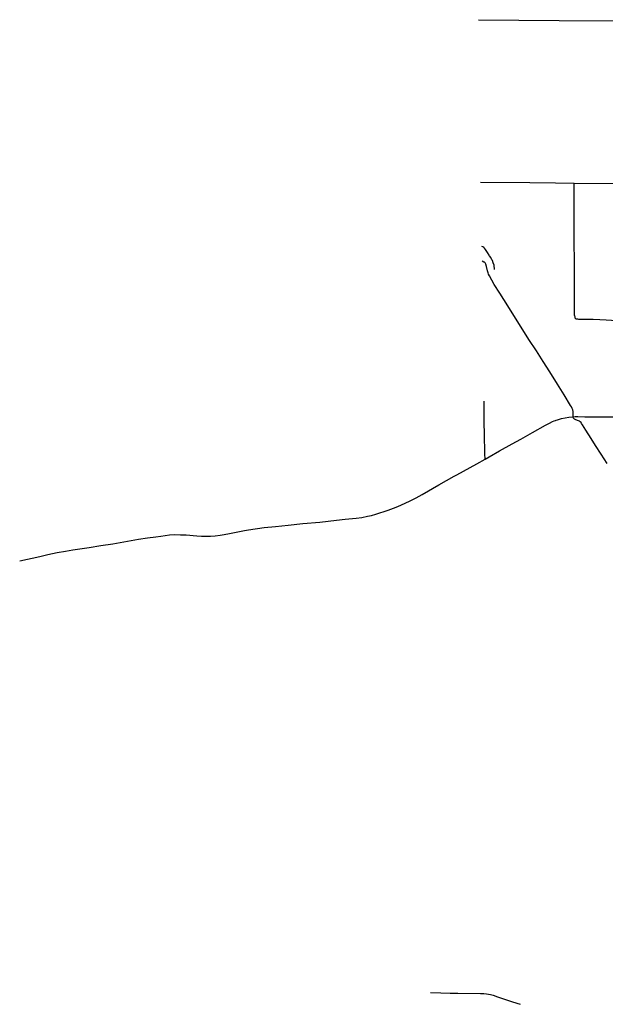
# Model space of a CAD drawing. Header units: feet. Extents: x -18 to 2245837, y -21 to 596159.
# Tile 16 of 34: x 2245777 to 2245785, y 596106 to 596120. Entities that reach past the tile are written whole.
import ezdxf

# ---------------------------------------------------------------- set-up
doc = ezdxf.new("R2010")
doc.units = ezdxf.units.FT
doc.header["$MEASUREMENT"] = 0
doc.layers.add('Centerlines', color=7, linetype='Continuous')

msp = doc.modelspace()

# ---------------------------------------------------------------- linework, layer by layer
at = {"layer": 'Centerlines'}
msp.add_line((2245784.863, 596117.68), (2245786.352, 596117.674), dxfattribs=at)
for points in [[(2245783.46, 596120.07), (2245784.641, 596120.058), (2245785.751, 596120.052), (2245786.216, 596120.045), (2245786.429, 596120.045), (2245786.625, 596120.041), (2245787.151, 596120.038), (2245787.609, 596120.037)], [(2245783.493, 596117.696), (2245784.213, 596117.689), (2245784.59, 596117.685), (2245784.863, 596117.68)], [(2245784.868, 596115.745), (2245784.863, 596117.605), (2245784.863, 596117.68)], [(2245783.695, 596116.419), (2245783.689, 596116.48), (2245783.677, 596116.517), (2245783.664, 596116.548), (2245783.656, 596116.561), (2245783.64, 596116.592), (2245783.624, 596116.616), (2245783.616, 596116.628), (2245783.592, 596116.666), (2245783.562, 596116.712), (2245783.55, 596116.728), (2245783.54, 596116.739), (2245783.527, 596116.748), (2245783.51, 596116.756)], [(2245784.845, 596114.265), (2245784.848, 596114.302), (2245784.848, 596114.322), (2245784.845, 596114.343), (2245784.839, 596114.366), (2245784.832, 596114.387), (2245784.822, 596114.41), (2245784.809, 596114.432), (2245784.714, 596114.588), (2245784.619, 596114.742), (2245784.506, 596114.92), (2245784.409, 596115.072), (2245784.308, 596115.228), (2245784.2, 596115.397), (2245784.112, 596115.537), (2245783.979, 596115.746), (2245783.889, 596115.889), (2245783.775, 596116.07), (2245783.693, 596116.199), (2245783.621, 596116.325), (2245783.61, 596116.348), (2245783.601, 596116.371), (2245783.593, 596116.399), (2245783.577, 596116.462), (2245783.568, 596116.497), (2245783.563, 596116.508), (2245783.558, 596116.516), (2245783.55, 596116.523), (2245783.542, 596116.527), (2245783.516, 596116.542)], [(2245784.868, 596115.745), (2245784.87, 596115.722), (2245784.873, 596115.712), (2245784.88, 596115.704), (2245784.887, 596115.699), (2245784.894, 596115.697), (2245784.909, 596115.695), (2245784.922, 596115.694), (2245784.964, 596115.693), (2245785.137, 596115.692), (2245785.238, 596115.689), (2245785.327, 596115.684), (2245785.408, 596115.677), (2245785.508, 596115.669), (2245785.71, 596115.646), (2245785.946, 596115.627), (2245786.098, 596115.623), (2245786.219, 596115.626), (2245786.291, 596115.63)], [(2245783.558, 596113.645), (2245783.556, 596113.725), (2245783.549, 596114.018), (2245783.546, 596114.178), (2245783.546, 596114.493)], [(2245783.558, 596113.645), (2245783.619, 596113.678), (2245783.771, 596113.765), (2245783.955, 596113.869), (2245784.081, 596113.939), (2245784.25, 596114.037), (2245784.44, 596114.142), (2245784.499, 596114.174), (2245784.546, 596114.195), (2245784.57, 596114.205), (2245784.589, 596114.212), (2245784.599, 596114.215), (2245784.618, 596114.221), (2245784.678, 596114.239), (2245784.728, 596114.251), (2245784.785, 596114.259), (2245784.845, 596114.265)], [(2245784.845, 596114.265), (2245784.875, 596114.267), (2245784.914, 596114.267), (2245785.018, 596114.266), (2245785.208, 596114.265), (2245785.445, 596114.263), (2245786.223, 596114.264), (2245787.698, 596114.259)], [(2245785.342, 596113.58), (2245785.254, 596113.719), (2245785.173, 596113.845), (2245785.111, 596113.946), (2245785.032, 596114.069), (2245784.983, 596114.148), (2245784.97, 596114.168), (2245784.961, 596114.18), (2245784.951, 596114.189), (2245784.937, 596114.199), (2245784.924, 596114.206), (2245784.911, 596114.212), (2245784.876, 596114.225), (2245784.864, 596114.231), (2245784.856, 596114.238), (2245784.85, 596114.246), (2245784.845, 596114.265)], [(2245776.751, 596112.157), (2245777.046, 596112.224), (2245777.161, 596112.25), (2245777.297, 596112.28), (2245777.419, 596112.302), (2245777.526, 596112.32), (2245777.766, 596112.355), (2245777.939, 596112.381), (2245778.112, 596112.409), (2245778.435, 596112.467), (2245778.49, 596112.476), (2245778.618, 596112.494), (2245778.743, 596112.512), (2245778.817, 596112.522), (2245778.881, 596112.531), (2245778.943, 596112.537), (2245779.02, 596112.542), (2245779.102, 596112.541), (2245779.188, 596112.537), (2245779.341, 596112.526), (2245779.408, 596112.522), (2245779.484, 596112.519), (2245779.54, 596112.52), (2245779.611, 596112.525), (2245779.682, 596112.534), (2245779.743, 596112.544), (2245779.818, 596112.559), (2245779.868, 596112.569), (2245779.989, 596112.595), (2245780.039, 596112.604), (2245780.1, 596112.614), (2245780.328, 596112.646), (2245780.492, 596112.663), (2245780.676, 596112.682), (2245780.891, 596112.703), (2245781.142, 596112.726), (2245781.383, 596112.753), (2245781.511, 596112.767), (2245781.67, 596112.784), (2245781.756, 596112.795), (2245781.837, 596112.81), (2245781.897, 596112.823), (2245781.961, 596112.841), (2245782.142, 596112.899), (2245782.258, 596112.942), (2245782.328, 596112.973), (2245782.463, 596113.037), (2245782.55, 596113.081), (2245782.64, 596113.131), (2245782.881, 596113.269), (2245783.105, 596113.396), (2245783.145, 596113.418), (2245783.438, 596113.579), (2245783.558, 596113.645)], [(2245782.762, 596105.851), (2245782.91, 596105.843), (2245783.049, 596105.839), (2245783.157, 596105.838), (2245783.491, 596105.835), (2245783.542, 596105.833), (2245783.577, 596105.83), (2245783.607, 596105.826), (2245783.635, 596105.819), (2245783.674, 596105.808), (2245783.741, 596105.786), (2245783.812, 596105.761), (2245783.869, 596105.74), (2245783.901, 596105.73)], [(2245783.901, 596105.73), (2245783.961, 596105.71), (2245784.071, 596105.676)]]:
    msp.add_lwpolyline(points, dxfattribs=at)

doc.saveas('drawing.dxf')
